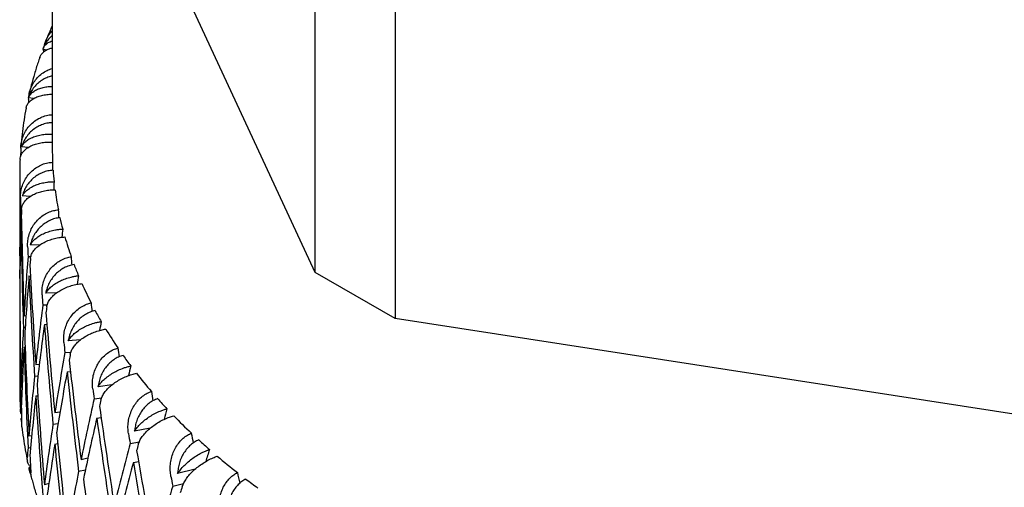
# Model space of a CAD drawing. Header units: millimetres. Extents: x 8 to 740, y 12 to 985.
# Tile 4 of 62: x 676 to 691, y 98 to 105. Entities that reach past the tile are written whole.
import ezdxf

# ---------------------------------------------------------------- set-up
doc = ezdxf.new("R2010")
doc.units = ezdxf.units.MM

msp = doc.modelspace()

# ---------------------------------------------------------------- linework, layer by layer
at = {"color": 7, "linetype": 'Continuous', "lineweight": 30}
for p, q in [((680.626, 101.195), (677.408, 108.129)), ((680.626, 101.195), (680.626, 107.728)), ((681.851, 107.021), (681.851, 100.488)), ((676.591, 106.366), (676.591, 103.1)), ((676.503, 104.604), (676.444, 104.618)), ((676.459, 104.597), (676.462, 104.614)), ((676.304, 103.86), (676.226, 103.874)), ((676.227, 103.853), (676.23, 103.873)), ((676.22, 103.11), (676.121, 103.122)), ((676.091, 102.692), (676.091, 101.579)), ((676.251, 102.359), (676.131, 102.368)), ((676.106, 102.192), (676.125, 102.19)), ((676.108, 101.892), (676.12, 101.891)), ((676.397, 101.613), (676.254, 101.617)), ((676.22, 101.439), (676.264, 101.438)), ((676.098, 101.279), (676.092, 101.279)), ((676.095, 101.102), (676.091, 101.102)), ((676.231, 101.14), (676.259, 101.139)), ((681.851, 100.488), (680.626, 101.195)), ((676.092, 100.802), (676.094, 100.802)), ((676.656, 100.879), (676.49, 100.875)), ((676.091, 100.624), (676.091, 99.426)), ((676.447, 100.695), (676.516, 100.697)), ((676.189, 100.526), (676.158, 100.525)), ((693.861, 98.631), (681.851, 100.488)), ((676.177, 100.348), (676.148, 100.347)), ((676.47, 100.397), (676.509, 100.398)), ((677.026, 100.162), (676.837, 100.147)), ((676.158, 100.047), (676.175, 100.048)), ((676.786, 99.966), (676.879, 99.973)), ((676.393, 99.782), (676.338, 99.776)), ((676.372, 99.603), (676.319, 99.598)), ((676.818, 99.668), (676.871, 99.672)), ((676.128, 99.436), (676.111, 99.433)), ((677.507, 99.469), (677.293, 99.44)), ((676.106, 99.256), (676.121, 99.258)), ((676.338, 99.299), (676.37, 99.302)), ((677.233, 99.256), (677.351, 99.271)), ((676.102, 99.098), (676.103, 99.086)), ((676.112, 98.956), (676.12, 98.957)), ((676.121, 98.905), (676.112, 98.956)), ((676.71, 99.052), (676.63, 99.04)), ((677.272, 98.96), (677.341, 98.969)), ((676.126, 98.825), (676.122, 98.872)), ((676.68, 98.873), (676.602, 98.86)), ((678.094, 98.804), (677.853, 98.759)), ((676.277, 98.689), (676.234, 98.681)), ((676.22, 98.504), (676.26, 98.511)), ((676.63, 98.562), (676.676, 98.57)), ((677.786, 98.571), (677.928, 98.598)), ((677.139, 98.343), (677.033, 98.321)), ((676.235, 98.204), (676.258, 98.208)), ((676.235, 98.204), (676.242, 98.17)), ((677.836, 98.278), (677.915, 98.293)), ((676.241, 98.17), (676.247, 98.144)), ((677.1, 98.162), (676.996, 98.14)), ((678.783, 98.176), (678.515, 98.108)), ((676.539, 97.954), (676.47, 97.938)), ((678.44, 97.917), (678.607, 97.959))]:
    msp.add_line(p, q, dxfattribs=at)
for centre, radius, start, end in [((681.426, 103.1), 4.835, 180.0003, 182.5593), ((681.091, 102.692), 4.999, 179.1276, 180.9259), ((681.462, 103.102), 4.87, 184.0156, 186.0871), ((681.554, 103.114), 4.963, 187.5384, 191.1335), ((681.698, 103.144), 5.111, 192.5479, 194.554), ((681.895, 103.199), 5.315, 195.9545, 199.389), ((682.14, 103.287), 5.575, 200.7268, 202.6197), ((682.432, 103.415), 5.894, 203.9373, 207.1432), ((682.764, 103.588), 6.269, 208.3823, 210.133), ((683.135, 103.811), 6.702, 211.3488, 214.2915), ((683.538, 104.089), 7.191, 215.4232, 217.0208), ((683.97, 104.424), 7.738, 218.1286, 220.8023), ((681.096, 99.426), 5.005, 180.001, 183.7143), ((684.422, 104.819), 8.339, 221.8279, 223.2754), ((684.893, 105.274), 8.993, 224.2783, 226.6972), ((685.373, 105.788), 9.697, 227.6244, 228.9333), ((685.86, 106.36), 10.448, 229.8402, 232.0289), ((686.346, 106.987), 11.241, 232.8687, 234.0548)]:
    msp.add_arc(centre, radius, start, end, dxfattribs=at)
for centre, major_axis, ratio, start_param, end_param in [((691.091, 101.102), (2.369, 42.198), 0.351008, 1.507593, 1.508164), ((691.091, 101.102), (1.189, 42.282), 0.353641, 1.51562, 1.517168), ((691.091, 101.102), (0, 42.311), 0.35452, 1.523524, 1.526529), ((691.091, 101.102), (-1.15, 40.873), 0.353641, 1.517226, 1.520255), ((691.091, 101.102), (0, 24.159), 0.60019, 1.509323, 1.514451), ((691.091, 101.102), (-1.189, 42.282), 0.353641, 1.531427, 1.535067), ((691.091, 101.102), (0, 24.992), 0.60019, 1.527163, 1.563702), ((691.091, 100.624), (0, 24.992), 0.60019, 1.509314, 1.51296), ((691.091, 101.102), (-2.29, 40.791), 0.351008, 1.525253, 1.52834), ((691.091, 101.579), (-1.189, 42.282), 0.353641, 1.54927, 1.585794), ((691.091, 100.624), (0, 24.992), 0.60019, 1.520064, 1.556607), ((691.091, 101.102), (-1.189, 42.282), 0.353641, 1.542171, 1.5787), ((691.091, 101.102), (2.613, 24.153), 0.590517, 1.603281, 1.608481), ((691.091, 101.579), (0, 42.311), 0.35452, 1.570796, 1.577891), ((691.091, 101.102), (-2.369, 42.198), 0.351008, 1.539455, 1.543094), ((691.091, 101.102), (2.704, 24.985), 0.590517, 1.621121, 1.65766), ((691.091, 100.624), (2.704, 24.985), 0.590517, 1.603272, 1.606918), ((691.091, 101.102), (-3.413, 40.656), 0.346634, 1.533524, 1.536688), ((691.091, 101.102), (0, 42.311), 0.35452, 1.565154, 1.570796), ((691.091, 101.579), (-2.369, 42.198), 0.351008, 1.557297, 1.593822), ((691.091, 101.102), (0, 24.992), 0.60019, 1.570796, 1.582807), ((691.091, 100.624), (2.704, 24.985), 0.590517, 1.614022, 1.650565), ((691.091, 101.102), (-2.369, 42.198), 0.351008, 1.550198, 1.586727), ((691.091, 101.102), (4.967, 24.168), 0.563665, 1.684437, 1.689764), ((691.091, 101.579), (0, 42.311), 0.35452, 1.584986, 1.621531), ((691.091, 100.624), (0, 24.992), 0.60019, 1.563702, 1.570796), ((691.091, 101.102), (0, 42.311), 0.35452, 1.577891, 1.61443), ((691.091, 101.102), (-3.531, 42.058), 0.346634, 1.547725, 1.551364), ((691.091, 101.102), (5.139, 25.001), 0.563665, 1.702278, 1.738816), ((691.091, 100.624), (5.139, 25.001), 0.563665, 1.684428, 1.688075), ((691.091, 101.102), (-4.509, 40.468), 0.340542, 1.542147, 1.545412), ((691.091, 101.579), (-3.531, 42.058), 0.346634, 1.565567, 1.602092), ((691.091, 101.102), (2.704, 24.985), 0.590517, 1.664755, 1.701287), ((691.091, 100.624), (5.139, 25.001), 0.563665, 1.695176, 1.731721), ((691.091, 101.102), (-3.531, 42.058), 0.346634, 1.558466, 1.594998), ((691.091, 101.102), (6.94, 24.268), 0.524594, 1.746636, 1.752252), ((691.091, 101.579), (-1.189, 42.282), 0.353641, 1.592889, 1.629434), ((691.091, 100.624), (2.704, 24.985), 0.590517, 1.65766, 1.694185), ((691.091, 101.102), (-1.189, 42.282), 0.353641, 1.585794, 1.622333), ((691.091, 101.102), (-4.665, 41.863), 0.340542, 1.556349, 1.559988), ((691.091, 101.102), (-5.572, 40.229), 0.33276, 1.551221, 1.554609), ((691.091, 101.102), (7.18, 25.105), 0.524594, 1.764477, 1.801015), ((691.091, 100.624), (7.18, 25.105), 0.524594, 1.746627, 1.750274), ((691.091, 101.579), (-4.665, 41.863), 0.340542, 1.574191, 1.610716), ((691.091, 101.102), (8.542, 24.491), 0.47841, 1.790227, 1.796221), ((691.091, 101.102), (5.139, 25.001), 0.563665, 1.745911, 1.782443), ((691.091, 100.624), (7.18, 25.105), 0.524594, 1.757375, 1.79392), ((691.091, 101.102), (-4.665, 41.863), 0.340542, 1.567089, 1.603621), ((691.091, 101.579), (-2.369, 42.198), 0.351008, 1.600917, 1.637462), ((691.091, 101.102), (-5.764, 41.616), 0.33276, 1.565422, 1.569062), ((691.091, 101.102), (2.704, 24.985), 0.590517, 1.708388, 1.714579), ((691.091, 100.624), (5.139, 25.001), 0.563665, 1.738816, 1.775341), ((691.091, 101.102), (-2.369, 42.198), 0.351008, 1.593822, 1.63036), ((691.091, 101.102), (8.837, 25.335), 0.47841, 1.808067, 1.844606), ((691.091, 101.102), (-6.594, 39.942), 0.323321, 1.560826, 1.56439), ((691.091, 101.579), (0, 42.311), 0.35452, 1.628633, 1.634833), ((691.091, 100.624), (8.837, 25.335), 0.47841, 1.790218, 1.793864), ((691.091, 101.579), (-5.764, 41.616), 0.33276, 1.583265, 1.619789), ((691.091, 101.102), (9.836, 24.837), 0.428956, 1.818473, 1.824944), ((691.091, 100.624), (8.837, 25.335), 0.47841, 1.800968, 1.837511), ((691.091, 101.102), (-5.764, 41.616), 0.33276, 1.576166, 1.612695), ((691.091, 101.102), (7.18, 25.105), 0.524594, 1.80811, 1.844642), ((691.091, 101.579), (-3.531, 42.058), 0.346634, 1.609187, 1.645732), ((691.091, 101.102), (-6.821, 41.319), 0.323321, 1.575027, 1.578666), ((691.091, 101.102), (-7.569, 39.608), 0.312261, 1.571025, 1.574853), ((691.091, 101.102), (5.139, 25.001), 0.563665, 1.789544, 1.795735), ((691.091, 100.624), (7.18, 25.105), 0.524594, 1.801015, 1.83754), ((691.091, 101.102), (-3.531, 42.058), 0.346634, 1.602092, 1.638631), ((691.091, 101.102), (10.175, 25.694), 0.428956, 1.836314, 1.872852), ((691.091, 100.624), (10.175, 25.694), 0.428956, 1.818464, 1.822111), ((691.091, 101.579), (-1.189, 42.282), 0.353641, 1.636536, 1.642736), ((691.091, 101.579), (-6.821, 41.319), 0.323321, 1.592869, 1.629394), ((691.091, 101.102), (10.886, 25.291), 0.378708, 1.834985, 1.842231), ((691.091, 100.624), (10.175, 25.694), 0.428956, 1.829212, 1.865757), ((691.091, 101.102), (-6.821, 41.319), 0.323321, 1.585768, 1.622299), ((691.091, 101.102), (8.837, 25.335), 0.47841, 1.851701, 1.888233), ((691.091, 101.102), (-7.83, 40.973), 0.312261, 1.585226, 1.588865), ((691.091, 101.102), (-8.491, 39.23), 0.29962, 1.581863, 1.586), ((691.091, 101.579), (-4.665, 41.863), 0.340542, 1.617811, 1.654356), ((691.091, 101.102), (11.262, 26.163), 0.378708, 1.852825, 1.889364), ((691.091, 100.624), (11.262, 26.163), 0.378708, 1.834976, 1.838622)]:
    msp.add_ellipse(centre, major_axis=major_axis, ratio=ratio, start_param=start_param, end_param=end_param, dxfattribs=at)
for points, knots in [([(676.473, 104.681), (676.473, 104.682), (676.478, 104.714), (676.503, 104.772), (676.541, 104.845), (676.576, 104.885), (676.591, 104.901)], [0, 0, 0, 0, 0.018409, 0.380279, 0.732051, 1, 1, 1, 1]), ([(676.591, 104.978), (676.585, 104.964), (676.552, 104.892), (676.52, 104.815), (676.496, 104.753), (676.494, 104.749)], [0, 0, 0, 0, 0.194875, 0.941629, 1, 1, 1, 1]), ([(676.591, 104.827), (676.587, 104.824), (676.56, 104.805), (676.521, 104.759), (676.475, 104.693), (676.454, 104.643), (676.444, 104.618)], [0, 0, 0, 0, 0.064982, 0.378585, 0.685637, 1, 1, 1, 1]), ([(676.444, 104.618), (676.451, 104.633), (676.465, 104.664), (676.505, 104.702), (676.547, 104.731), (676.58, 104.742), (676.591, 104.746)], [0, 0, 0, 0, 0.280666, 0.569276, 0.850019, 1, 1, 1, 1]), ([(676.401, 104.493), (676.404, 104.501), (676.411, 104.525), (676.439, 104.561), (676.484, 104.597), (676.536, 104.624), (676.575, 104.634), (676.591, 104.638)], [0, 0, 0, 0, 0.117717, 0.356904, 0.603239, 0.838264, 1, 1, 1, 1]), ([(676.4, 104.493), (676.391, 104.468), (676.361, 104.384), (676.318, 104.241), (676.274, 104.086), (676.25, 103.989), (676.241, 103.95)], [0, 0, 0, 0, 0.144674, 0.466784, 0.788877, 1, 1, 1, 1]), ([(676.231, 103.887), (676.233, 103.905), (676.239, 103.955), (676.265, 104.031), (676.307, 104.112), (676.363, 104.184), (676.431, 104.246), (676.508, 104.291), (676.563, 104.316), (676.591, 104.322), (676.591, 104.322)], [0, 0, 0, 0, 0.0946438, 0.2502209, 0.401457, 0.557241, 0.7053699, 0.8582671, 0.9985452, 1, 1, 1, 1]), ([(676.591, 104.206), (676.581, 104.204), (676.545, 104.198), (676.486, 104.173), (676.416, 104.133), (676.353, 104.081), (676.299, 104.02), (676.255, 103.95), (676.236, 103.9), (676.226, 103.874)], [0, 0, 0, 0, 0.058653, 0.209887, 0.365246, 0.521627, 0.682072, 0.839166, 1, 1, 1, 1]), ([(676.226, 103.874), (676.234, 103.89), (676.25, 103.921), (676.293, 103.962), (676.348, 103.997), (676.414, 104.024), (676.49, 104.041), (676.55, 104.048), (676.585, 104.048), (676.591, 104.048)], [0, 0, 0, 0, 0.160686, 0.32592, 0.48665, 0.652402, 0.806818, 0.966295, 1, 1, 1, 1]), ([(676.191, 103.715), (676.191, 103.717), (676.192, 103.737), (676.209, 103.772), (676.243, 103.818), (676.293, 103.856), (676.355, 103.888), (676.426, 103.911), (676.506, 103.923), (676.561, 103.928), (676.591, 103.926), (676.591, 103.926)], [0, 0, 0, 0, 0.016316, 0.161727, 0.303067, 0.44863, 0.587511, 0.730846, 0.862588, 0.998655, 1, 1, 1, 1]), ([(676.19, 103.715), (676.19, 103.714), (676.177, 103.654), (676.158, 103.535), (676.132, 103.357), (676.117, 103.224), (676.111, 103.15), (676.11, 103.136)], [0, 0, 0, 0, 0.004765, 0.311965, 0.619354, 0.926999, 1, 1, 1, 1]), ([(676.108, 103.101), (676.11, 103.131), (676.114, 103.192), (676.14, 103.28), (676.18, 103.364), (676.234, 103.439), (676.301, 103.503), (676.376, 103.554), (676.458, 103.59), (676.53, 103.609), (676.576, 103.612), (676.591, 103.612)], [0, 0, 0, 0, 0.118535, 0.240482, 0.359027, 0.481136, 0.597245, 0.717091, 0.827046, 0.940601, 1, 1, 1, 1]), ([(676.591, 103.49), (676.57, 103.489), (676.521, 103.487), (676.447, 103.467), (676.372, 103.434), (676.304, 103.39), (676.242, 103.335), (676.19, 103.271), (676.148, 103.2), (676.13, 103.148), (676.121, 103.122)], [0, 0, 0, 0, 0.099557, 0.227432, 0.351551, 0.479054, 0.607397, 0.739075, 0.868003, 1, 1, 1, 1]), ([(676.098, 102.926), (676.099, 102.94), (676.101, 102.972), (676.124, 103.02), (676.162, 103.067), (676.214, 103.108), (676.278, 103.143), (676.352, 103.17), (676.434, 103.187), (676.514, 103.195), (676.568, 103.193), (676.592, 103.193)], [0, 0, 0, 0, 0.093407, 0.214143, 0.331499, 0.452362, 0.567677, 0.686689, 0.796076, 0.909054, 1, 1, 1, 1]), ([(676.121, 103.122), (676.13, 103.138), (676.149, 103.17), (676.194, 103.214), (676.252, 103.251), (676.321, 103.281), (676.399, 103.303), (676.472, 103.314), (676.537, 103.318), (676.574, 103.317), (676.591, 103.316)], [0, 0, 0, 0, 0.138642, 0.281208, 0.419888, 0.5629, 0.696133, 0.833732, 0.919923, 1, 1, 1, 1]), ([(676.097, 102.926), (676.095, 102.891), (676.093, 102.84), (676.093, 102.789), (676.093, 102.773)], [0, 0, 0, 0, 0.69369, 1, 1, 1, 1]), ([(676.103, 102.346), (676.104, 102.376), (676.107, 102.437), (676.13, 102.526), (676.167, 102.612), (676.218, 102.689), (676.283, 102.757), (676.356, 102.811), (676.437, 102.852), (676.517, 102.877), (676.572, 102.882), (676.596, 102.884)], [0, 0, 0, 0, 0.1145416, 0.23238, 0.3469304, 0.4649256, 0.5771225, 0.6929312, 0.7991817, 0.9089106, 1, 1, 1, 1]), ([(676.603, 102.761), (676.577, 102.759), (676.522, 102.753), (676.445, 102.729), (676.371, 102.692), (676.304, 102.645), (676.244, 102.587), (676.195, 102.52), (676.155, 102.447), (676.139, 102.394), (676.131, 102.368)], [0, 0, 0, 0, 0.121172, 0.245978, 0.367117, 0.49156, 0.616821, 0.745339, 0.871171, 1, 1, 1, 1]), ([(676.131, 102.368), (676.141, 102.384), (676.161, 102.418), (676.209, 102.463), (676.269, 102.504), (676.34, 102.537), (676.419, 102.563), (676.494, 102.577), (676.561, 102.585), (676.6, 102.586), (676.619, 102.586)], [0, 0, 0, 0, 0.137628, 0.279151, 0.416817, 0.558784, 0.691042, 0.827634, 0.913195, 1, 1, 1, 1]), ([(676.12, 102.16), (676.122, 102.178), (676.126, 102.214), (676.153, 102.266), (676.193, 102.315), (676.248, 102.359), (676.315, 102.398), (676.391, 102.427), (676.474, 102.449), (676.555, 102.461), (676.609, 102.462), (676.633, 102.463)], [0, 0, 0, 0, 0.114606, 0.23252, 0.347132, 0.465168, 0.577786, 0.694016, 0.800844, 0.911181, 1, 1, 1, 1]), ([(676.213, 101.593), (676.213, 101.623), (676.213, 101.684), (676.233, 101.775), (676.268, 101.862), (676.316, 101.942), (676.378, 102.013), (676.448, 102.071), (676.527, 102.115), (676.606, 102.144), (676.66, 102.152), (676.684, 102.156)], [0, 0, 0, 0, 0.114542, 0.23238, 0.34693, 0.464926, 0.577123, 0.692931, 0.799182, 0.908911, 1, 1, 1, 1]), ([(676.71, 102.034), (676.683, 102.03), (676.63, 102.022), (676.553, 101.993), (676.482, 101.953), (676.417, 101.902), (676.36, 101.841), (676.313, 101.772), (676.276, 101.697), (676.261, 101.644), (676.254, 101.617)], [0, 0, 0, 0, 0.121172, 0.245978, 0.367117, 0.49156, 0.616821, 0.745339, 0.871171, 1, 1, 1, 1]), ([(676.254, 101.617), (676.265, 101.634), (676.286, 101.668), (676.337, 101.716), (676.399, 101.76), (676.471, 101.797), (676.552, 101.826), (676.627, 101.845), (676.694, 101.856), (676.732, 101.858), (676.751, 101.86)], [0, 0, 0, 0, 0.1376282, 0.2791513, 0.4168174, 0.5587839, 0.6910424, 0.8276344, 0.9131954, 1, 1, 1, 1]), ([(676.257, 101.409), (676.26, 101.426), (676.266, 101.463), (676.295, 101.516), (676.339, 101.568), (676.395, 101.615), (676.464, 101.656), (676.541, 101.69), (676.625, 101.716), (676.706, 101.732), (676.76, 101.736), (676.785, 101.738)], [0, 0, 0, 0, 0.114606, 0.23252, 0.347132, 0.465168, 0.577786, 0.694016, 0.800844, 0.911181, 1, 1, 1, 1]), ([(676.435, 100.848), (676.434, 100.879), (676.433, 100.94), (676.45, 101.031), (676.481, 101.12), (676.526, 101.202), (676.584, 101.277), (676.652, 101.338), (676.728, 101.386), (676.805, 101.419), (676.858, 101.43), (676.881, 101.434)], [0, 0, 0, 0, 0.1145416, 0.23238, 0.3469304, 0.4649256, 0.5771225, 0.6929312, 0.7991817, 0.9089106, 1, 1, 1, 1]), ([(676.925, 101.314), (676.9, 101.309), (676.847, 101.298), (676.773, 101.266), (676.704, 101.222), (676.641, 101.168), (676.587, 101.104), (676.543, 101.033), (676.509, 100.956), (676.496, 100.902), (676.49, 100.875)], [0, 0, 0, 0, 0.121172, 0.245978, 0.367117, 0.49156, 0.616821, 0.745339, 0.871171, 1, 1, 1, 1]), ([(676.49, 100.875), (676.501, 100.892), (676.525, 100.928), (676.577, 100.978), (676.64, 101.025), (676.713, 101.066), (676.794, 101.1), (676.869, 101.122), (676.937, 101.136), (676.974, 101.141), (676.993, 101.143)], [0, 0, 0, 0, 0.137628, 0.279151, 0.416817, 0.558784, 0.691042, 0.827634, 0.913195, 1, 1, 1, 1]), ([(676.507, 100.667), (676.511, 100.685), (676.519, 100.722), (676.551, 100.777), (676.596, 100.831), (676.654, 100.881), (676.724, 100.926), (676.802, 100.963), (676.886, 100.993), (676.967, 101.013), (677.021, 101.02), (677.045, 101.023)], [0, 0, 0, 0, 0.1146065, 0.2325198, 0.3471316, 0.4651683, 0.577786, 0.6940158, 0.8008443, 0.911181, 1, 1, 1, 1]), ([(676.769, 100.118), (676.768, 100.148), (676.764, 100.209), (676.778, 100.301), (676.805, 100.392), (676.847, 100.476), (676.902, 100.553), (676.966, 100.618), (677.039, 100.67), (677.113, 100.707), (677.164, 100.72), (677.187, 100.726)], [0, 0, 0, 0, 0.1145416, 0.23238, 0.3469304, 0.4649256, 0.5771225, 0.6929312, 0.7991817, 0.9089106, 1, 1, 1, 1]), ([(677.249, 100.608), (677.224, 100.602), (677.173, 100.588), (677.101, 100.552), (677.035, 100.505), (676.976, 100.448), (676.925, 100.382), (676.884, 100.308), (676.853, 100.229), (676.842, 100.175), (676.837, 100.147)], [0, 0, 0, 0, 0.121172, 0.245978, 0.367117, 0.49156, 0.616821, 0.745339, 0.871171, 1, 1, 1, 1]), ([(676.837, 100.147), (676.849, 100.165), (676.874, 100.202), (676.927, 100.255), (676.992, 100.306), (677.065, 100.35), (677.146, 100.388), (677.221, 100.414), (677.287, 100.431), (677.324, 100.438), (677.342, 100.441)], [0, 0, 0, 0, 0.137628, 0.279151, 0.416817, 0.558784, 0.691042, 0.827634, 0.913195, 1, 1, 1, 1]), ([(676.868, 99.941), (676.873, 99.959), (676.883, 99.996), (676.917, 100.053), (676.964, 100.109), (677.023, 100.162), (677.094, 100.211), (677.172, 100.252), (677.255, 100.286), (677.336, 100.311), (677.388, 100.32), (677.412, 100.325)], [0, 0, 0, 0, 0.114606, 0.23252, 0.347132, 0.465168, 0.577786, 0.694016, 0.800844, 0.911181, 1, 1, 1, 1]), ([(677.212, 99.407), (677.21, 99.437), (677.204, 99.498), (677.214, 99.591), (677.238, 99.683), (677.276, 99.769), (677.327, 99.849), (677.387, 99.916), (677.456, 99.972), (677.527, 100.012), (677.576, 100.028), (677.598, 100.035)], [0, 0, 0, 0, 0.114542, 0.23238, 0.34693, 0.464926, 0.577123, 0.692931, 0.799182, 0.908911, 1, 1, 1, 1]), ([(677.678, 99.921), (677.654, 99.913), (677.605, 99.898), (677.536, 99.858), (677.473, 99.808), (677.418, 99.748), (677.37, 99.679), (677.333, 99.603), (677.306, 99.523), (677.297, 99.468), (677.293, 99.44)], [0, 0, 0, 0, 0.121172, 0.245978, 0.367117, 0.49156, 0.616821, 0.745339, 0.871171, 1, 1, 1, 1]), ([(677.293, 99.44), (677.306, 99.459), (677.331, 99.497), (677.386, 99.553), (677.451, 99.606), (677.524, 99.654), (677.604, 99.696), (677.677, 99.726), (677.742, 99.747), (677.778, 99.755), (677.796, 99.759)], [0, 0, 0, 0, 0.137628, 0.279151, 0.416817, 0.558784, 0.691042, 0.827634, 0.913195, 1, 1, 1, 1]), ([(677.338, 99.236), (677.344, 99.254), (677.355, 99.292), (677.391, 99.351), (677.439, 99.409), (677.499, 99.465), (677.57, 99.517), (677.647, 99.563), (677.73, 99.601), (677.809, 99.629), (677.86, 99.641), (677.883, 99.647)], [0, 0, 0, 0, 0.114606, 0.23252, 0.347132, 0.465168, 0.577786, 0.694016, 0.800844, 0.911181, 1, 1, 1, 1]), ([(676.092, 99.344), (676.093, 99.294), (676.094, 99.214), (676.1, 99.135), (676.102, 99.105)], [0, 0, 0, 0, 0.627205, 1, 1, 1, 1]), ([(677.761, 98.721), (677.757, 98.751), (677.75, 98.812), (677.757, 98.905), (677.777, 98.998), (677.81, 99.086), (677.857, 99.168), (677.913, 99.239), (677.977, 99.298), (678.044, 99.342), (678.091, 99.36), (678.112, 99.368)], [0, 0, 0, 0, 0.114542, 0.23238, 0.34693, 0.464926, 0.577123, 0.692931, 0.799182, 0.908911, 1, 1, 1, 1]), ([(678.209, 99.258), (678.186, 99.249), (678.139, 99.231), (678.074, 99.188), (678.015, 99.135), (677.964, 99.072), (677.92, 99.001), (677.887, 98.924), (677.863, 98.842), (677.857, 98.787), (677.853, 98.759)], [0, 0, 0, 0, 0.121172, 0.245978, 0.367117, 0.49156, 0.616821, 0.745339, 0.871171, 1, 1, 1, 1]), ([(676.119, 99.021), (676.118, 99.022), (676.11, 99.035), (676.104, 99.062), (676.103, 99.088), (676.102, 99.102)], [0, 0, 0, 0, 0.041088, 0.516914, 1, 1, 1, 1]), ([(677.853, 98.759), (677.867, 98.778), (677.893, 98.818), (677.948, 98.876), (678.013, 98.933), (678.086, 98.985), (678.165, 99.031), (678.236, 99.064), (678.299, 99.088), (678.334, 99.098), (678.351, 99.103)], [0, 0, 0, 0, 0.137628, 0.279151, 0.416817, 0.558784, 0.691042, 0.827634, 0.913195, 1, 1, 1, 1]), ([(677.912, 98.557), (677.918, 98.576), (677.932, 98.614), (677.969, 98.675), (678.018, 98.735), (678.079, 98.794), (678.149, 98.85), (678.225, 98.899), (678.306, 98.942), (678.383, 98.974), (678.432, 98.989), (678.454, 98.995)], [0, 0, 0, 0, 0.114606, 0.23252, 0.347132, 0.465168, 0.577786, 0.694016, 0.800844, 0.911181, 1, 1, 1, 1]), ([(676.125, 98.824), (676.132, 98.767), (676.147, 98.65), (676.175, 98.474), (676.199, 98.356), (676.211, 98.298)], [0, 0, 0, 0, 0.325067, 0.667591, 1, 1, 1, 1]), ([(678.411, 98.066), (678.407, 98.095), (678.398, 98.155), (678.401, 98.249), (678.417, 98.343), (678.446, 98.433), (678.487, 98.517), (678.538, 98.59), (678.598, 98.653), (678.661, 98.7), (678.705, 98.72), (678.725, 98.729)], [0, 0, 0, 0, 0.114542, 0.23238, 0.34693, 0.464926, 0.577123, 0.692931, 0.799182, 0.908911, 1, 1, 1, 1]), ([(678.838, 98.625), (678.816, 98.615), (678.772, 98.594), (678.712, 98.548), (678.657, 98.492), (678.61, 98.427), (678.57, 98.353), (678.541, 98.275), (678.521, 98.192), (678.517, 98.136), (678.515, 98.108)], [0, 0, 0, 0, 0.121172, 0.245978, 0.367117, 0.49156, 0.616821, 0.745339, 0.871171, 1, 1, 1, 1]), ([(676.258, 98.211), (676.253, 98.216), (676.235, 98.234), (676.219, 98.268), (676.207, 98.309), (676.208, 98.335), (676.208, 98.349)], [0, 0, 0, 0, 0.126278, 0.472392, 0.734199, 1, 1, 1, 1]), ([(678.515, 98.108), (678.528, 98.128), (678.556, 98.169), (678.611, 98.23), (678.676, 98.29), (678.747, 98.346), (678.823, 98.396), (678.892, 98.432), (678.953, 98.46), (678.986, 98.471), (679.003, 98.477)], [0, 0, 0, 0, 0.137628, 0.279151, 0.416817, 0.558784, 0.691042, 0.827634, 0.913195, 1, 1, 1, 1]), ([(678.586, 97.91), (678.594, 97.929), (678.608, 97.968), (678.647, 98.03), (678.697, 98.094), (678.757, 98.155), (678.827, 98.215), (678.901, 98.268), (678.98, 98.314), (679.054, 98.35), (679.101, 98.368), (679.122, 98.375)], [0, 0, 0, 0, 0.114606, 0.23252, 0.347132, 0.465168, 0.577786, 0.694016, 0.800844, 0.911181, 1, 1, 1, 1]), ([(676.267, 98.082), (676.263, 98.092), (676.246, 98.131), (676.24, 98.173), (676.235, 98.204)], [0, 0, 0, 0, 0.246258, 1, 1, 1, 1]), ([(676.281, 98.013), (676.277, 98.027), (676.267, 98.062), (676.264, 98.099), (676.263, 98.121)], [0, 0, 0, 0, 0.398519, 1, 1, 1, 1]), ([(679.158, 97.445), (679.153, 97.475), (679.142, 97.534), (679.142, 97.628), (679.153, 97.722), (679.178, 97.814), (679.214, 97.9), (679.26, 97.976), (679.315, 98.041), (679.372, 98.091), (679.413, 98.113), (679.432, 98.124)], [0, 0, 0, 0, 0.114542, 0.23238, 0.34693, 0.464926, 0.577123, 0.692931, 0.799182, 0.908911, 1, 1, 1, 1]), ([(676.281, 98.013), (676.288, 97.985), (676.311, 97.898), (676.356, 97.751), (676.401, 97.614), (676.43, 97.538), (676.437, 97.521)], [0, 0, 0, 0, 0.164378, 0.529616, 0.896026, 1, 1, 1, 1]), ([(679.56, 98.025), (679.54, 98.014), (679.499, 97.991), (679.443, 97.942), (679.393, 97.884), (679.351, 97.816), (679.316, 97.741), (679.291, 97.661), (679.275, 97.577), (679.273, 97.521), (679.272, 97.493)], [0, 0, 0, 0, 0.1211723, 0.2459781, 0.3671171, 0.4915599, 0.6168215, 0.7453387, 0.8711714, 1, 1, 1, 1])]:
    msp.add_open_spline(points, degree=3, knots=knots, dxfattribs=at)

doc.saveas('drawing.dxf')
